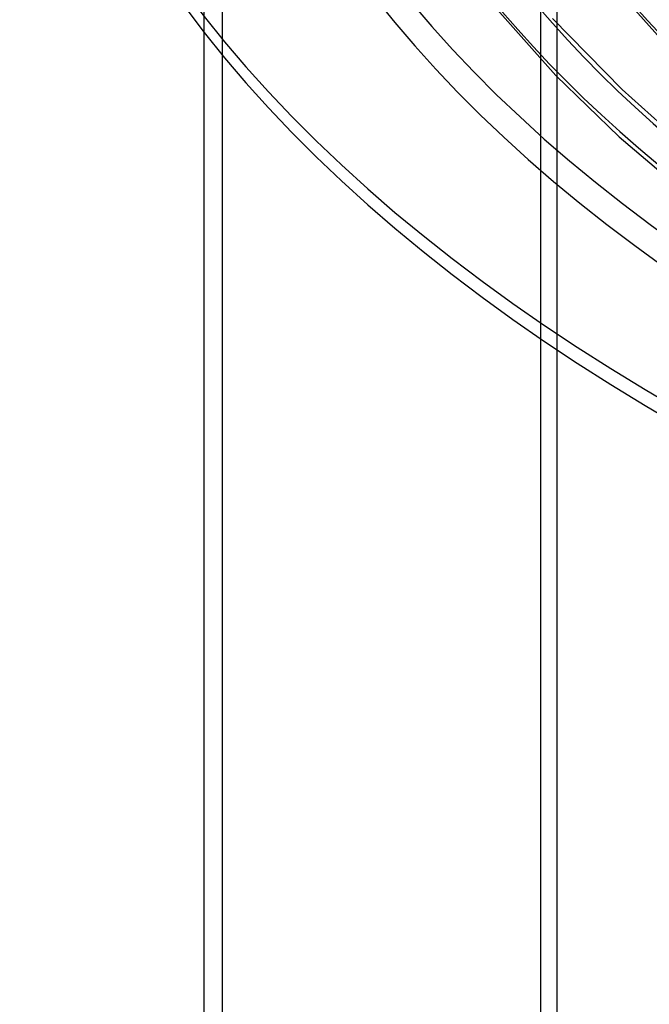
# Model space of a CAD drawing. Header units: millimetres. Extents: x -1077 to 1077, y -1167 to 1197.
# Tile 3 of 81: x -732 to -561, y 399 to 666. Entities that reach past the tile are written whole.
import ezdxf

# ---------------------------------------------------------------- set-up
doc = ezdxf.new("R2010")
doc.units = ezdxf.units.MM
doc.layers.add('HIDDEN', color=7, linetype='Continuous')
doc.layers.add('THICK', color=7, linetype='Continuous')

msp = doc.modelspace()

# ---------------------------------------------------------------- linework, layer by layer
at = {"layer": 'HIDDEN'}
for p, q in [((-590.63, 199.94), (-590.63, 966.38)), ((-677, 33.77), (-677, 800.21)), ((-682, 662.93), (-682, 795.88)), ((-586.3, 665.36), (-586.3, 650.87)), ((-586.3, 630.96), (-586.3, 203.02))]:
    msp.add_line(p, q, dxfattribs=at)
for centre, major_axis, ratio, start_param, end_param in [((0, 795.88), (-682, 0), 0.5, 0, 2.617994), ((0, 795.87), (-642.91, 0), 0.5, 0.018249, 1.03942), ((0, 795.87), (-608.81, 0), 0.5, 0.018685, 1.038985), ((0, 795.87), (-574.71, 0), 0.5, 0.019172, 1.038497), ((0, 146.53), (-663.86, 77.39), 0.394533, -1.010022, -0.381703), ((-0.21, 144.71), (663.86, -77.39), 0.394533, 2.131571, 2.75989), ((0, 33.77), (-677, 0), 0.5, -3.141592, -0.523599)]:
    msp.add_ellipse(centre, major_axis=major_axis, ratio=ratio, start_param=start_param, end_param=end_param, dxfattribs=at)
at = {"layer": 'THICK'}
for p, q in [((-586.3, 695.83), (-586.3, 665.36)), ((-573.83, 678.84), (-555.94, 658.64)), ((-605.45, 672.45), (-586.55, 651.13)), ((-587.43, 666.6), (-568.56, 647.34)), ((-682, 29.44), (-682, 662.93)), ((-586.55, 651.13), (-569.34, 634.51)), ((-586.3, 650.87), (-586.3, 630.96)), ((-568.56, 647.34), (-555.42, 635.6)), ((-569.34, 634.51), (-554.53, 621.89))]:
    msp.add_line(p, q, dxfattribs=at)
for centre, major_axis, start_param, end_param in [((0, 800.21), (732, 0), -3.141592, -0.523599), ((0, 800.21), (-677, 0), 0, 2.617994), ((0, 795.88), (-732, 0), 0, 2.617994), ((0, 795.87), (652.89, 0), -3.123462, -2.104526), ((0, 795.87), (618.79, 0), -3.12304, -2.105085), ((0, 795.87), (584.69, 0), -3.122569, -2.105708)]:
    msp.add_ellipse(centre, major_axis=major_axis, ratio=0.5, start_param=start_param, end_param=end_param, dxfattribs=at)

doc.saveas('drawing.dxf')
